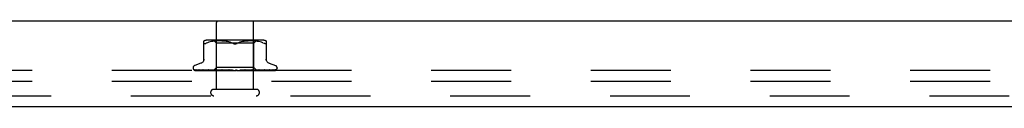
# Model space of a CAD drawing. Header units: inches. Extents: x 0 to 97.1, y 0 to 62.9.
# Tile 34 of 60: x 83.9 to 90.5, y 7.6 to 8.2. Entities that reach past the tile are written whole.
import ezdxf

# ---------------------------------------------------------------- set-up
doc = ezdxf.new("R2010")
doc.units = ezdxf.units.IN
doc.header["$LTSCALE"] = 5.342857
doc.header["$MEASUREMENT"] = 0
doc.linetypes.add('HIDDEN', pattern=[0.2, 0.1, -0.1])
doc.layers.add('DEFAULT_2', color=8, linetype='HIDDEN')
doc.layers.add('FRONT_COVER', color=7, linetype='CONTINUOUS')

msp = doc.modelspace()

# ---------------------------------------------------------------- linework, layer by layer
at = {"layer": 'DEFAULT_2', "color": 8, "linetype": 'HIDDEN'}
for p, q in [((93.615219, 7.867173), (69.765219, 7.867173)), ((93.615219, 7.792173), (69.765219, 7.792173))]:
    msp.add_line(p, q, dxfattribs=at)
at = {"layer": 'FRONT_COVER', "color": 3, "linetype": 'Continuous'}
for p, q in [((93.810219, 8.197173), (69.570219, 8.197173)), ((93.680219, 7.622173), (69.700219, 7.622173))]:
    msp.add_line(p, q, dxfattribs=at)
at = {"layer": 'FRONT_COVER', "color": 8, "linetype": 'HIDDEN'}
for p, q in [((85.232886, 7.740173), (85.232886, 8.187173)), ((85.480886, 7.740173), (85.480886, 8.187173)), ((85.148552, 7.934458), (85.148552, 8.063681)), ((85.171598, 8.051867), (85.163136, 8.048262)), ((85.180458, 8.054933), (85.171568, 8.051857)), ((85.536478, 8.069197), (85.177293, 8.069197)), ((85.189815, 8.057442), (85.18041, 8.054918)), ((85.199371, 8.059444), (85.189763, 8.057429)), ((85.208907, 8.060955), (85.19932, 8.059434)), ((85.218277, 8.062059), (85.208857, 8.060948)), ((85.231636, 8.049197), (85.211636, 8.069196)), ((85.227204, 8.062824), (85.218221, 8.062054)), ((85.235854, 8.063307), (85.227121, 8.062818)), ((85.482136, 8.049197), (85.231636, 8.049197)), ((85.231636, 7.886174), (85.231636, 8.049197)), ((85.244235, 8.063593), (85.235739, 8.063302)), ((85.252547, 8.063676), (85.244091, 8.06359)), ((85.260973, 8.063596), (85.252376, 8.063676)), ((85.26956, 8.063308), (85.260783, 8.0636)), ((85.278446, 8.062805), (85.269361, 8.063317)), ((85.287544, 8.062021), (85.278251, 8.062818)), ((85.296857, 8.060913), (85.287363, 8.062039)), ((85.306248, 8.059411), (85.296703, 8.060934)), ((85.315629, 8.057447), (85.306128, 8.059433)), ((85.324852, 8.054972), (85.315545, 8.057467)), ((85.333701, 8.051909), (85.342303, 8.048262)), ((85.380071, 8.051909), (85.371469, 8.048262)), ((85.388967, 8.054986), (85.38005, 8.051901)), ((85.398226, 8.057467), (85.388919, 8.054972)), ((85.407644, 8.059433), (85.398143, 8.057447)), ((85.417068, 8.060934), (85.407523, 8.059411)), ((85.426408, 8.062039), (85.416914, 8.060913)), ((85.435521, 8.062818), (85.426228, 8.062021)), ((85.444411, 8.063317), (85.435325, 8.062805)), ((85.452988, 8.0636), (85.444212, 8.063308)), ((85.461395, 8.063676), (85.452799, 8.063596)), ((85.469681, 8.06359), (85.461225, 8.063676)), ((85.478033, 8.063302), (85.469536, 8.063593)), ((85.48665, 8.062818), (85.477918, 8.063307)), ((85.482136, 8.049197), (85.502136, 8.069196)), ((85.482136, 7.886174), (85.482136, 8.049197)), ((85.495551, 8.062054), (85.486568, 8.062824)), ((85.504914, 8.060948), (85.495495, 8.062059)), ((85.514452, 8.059434), (85.504864, 8.060955)), ((85.524009, 8.057429), (85.514401, 8.059444)), ((85.533362, 8.054918), (85.523956, 8.057442)), ((85.542204, 8.051857), (85.533314, 8.054933)), ((85.542174, 8.051867), (85.550636, 8.048262)), ((85.565219, 8.063681), (85.565219, 7.934458)), ((85.128894, 7.914724), (85.086602, 7.899331)), ((85.584878, 7.914724), (85.62717, 7.899331)), ((85.075636, 7.883669), (85.075636, 7.882839)), ((85.082984, 7.870601), (85.083648, 7.870116)), ((85.15422, 7.868815), (85.085255, 7.869816)), ((85.086673, 7.867173), (85.361226, 7.867173)), ((85.139185, 7.869141), (85.09448, 7.869816)), ((85.095329, 7.869803), (85.096534, 7.869133)), ((85.113202, 7.869815), (85.112739, 7.869855)), ((85.229515, 7.867959), (85.113197, 7.869816)), ((85.17651, 7.868815), (85.116085, 7.869816)), ((85.18182, 7.868507), (85.139185, 7.869141)), ((85.14071, 7.869815), (85.140641, 7.86982)), ((85.14065, 7.86982), (85.146722, 7.869048)), ((85.140735, 7.869815), (85.14071, 7.869815)), ((85.244326, 7.867959), (85.140731, 7.869815)), ((85.144625, 7.869815), (85.14457, 7.869817)), ((85.214098, 7.867959), (85.153935, 7.868815)), ((85.219316, 7.867959), (85.161837, 7.868815)), ((85.262806, 7.867958), (85.176091, 7.869815)), ((85.176095, 7.869814), (85.176226, 7.869805)), ((85.224683, 7.868814), (85.180857, 7.869815)), ((85.187505, 7.868605), (85.195584, 7.867785)), ((85.195584, 7.867785), (85.201877, 7.867173)), ((85.212635, 7.867173), (85.231636, 7.886174)), ((85.214098, 7.86796), (85.214022, 7.867936)), ((85.214046, 7.86796), (85.214073, 7.867936)), ((85.285045, 7.867957), (85.218008, 7.869814)), ((85.218009, 7.869814), (85.218262, 7.869798)), ((85.218269, 7.869797), (85.230797, 7.868599)), ((85.219317, 7.86796), (85.219135, 7.867936)), ((85.219164, 7.86796), (85.219286, 7.867936)), ((85.256458, 7.868813), (85.223477, 7.869814)), ((85.263219, 7.867958), (85.224683, 7.868814)), ((85.229515, 7.86796), (85.229226, 7.867936)), ((85.229266, 7.867959), (85.229472, 7.867936)), ((85.230797, 7.868599), (85.239615, 7.867781)), ((85.482136, 7.886174), (85.231636, 7.886174)), ((85.238068, 7.867173), (85.243931, 7.867936)), ((85.239615, 7.867781), (85.246345, 7.867173)), ((85.244326, 7.867959), (85.243931, 7.867936)), ((85.243989, 7.867959), (85.244263, 7.867936)), ((85.249382, 7.867173), (85.244263, 7.867936)), ((85.255696, 7.867173), (85.262718, 7.867936)), ((85.285523, 7.867957), (85.256458, 7.868813)), ((85.263219, 7.867959), (85.262718, 7.867936)), ((85.262805, 7.867958), (85.263125, 7.867936)), ((85.269527, 7.867173), (85.263125, 7.867936)), ((85.264993, 7.869811), (85.265257, 7.869794)), ((85.309932, 7.867955), (85.264997, 7.869811)), ((85.265285, 7.869792), (85.272031, 7.869184)), ((85.285034, 7.869135), (85.270989, 7.869809)), ((85.272031, 7.869184), (85.282669, 7.868236)), ((85.276981, 7.867173), (85.284909, 7.867936)), ((85.282669, 7.868236), (85.286844, 7.867868)), ((85.285151, 7.867953), (85.284909, 7.867936)), ((85.298543, 7.8685), (85.285034, 7.869135)), ((85.285045, 7.867958), (85.285375, 7.867936)), ((85.285523, 7.867957), (85.285151, 7.867953)), ((85.29283, 7.867173), (85.285375, 7.867936)), ((85.286844, 7.867868), (85.290408, 7.867555)), ((85.290408, 7.867555), (85.293449, 7.86729)), ((85.293449, 7.86729), (85.294798, 7.867173)), ((85.310469, 7.867954), (85.298543, 7.8685)), ((85.301153, 7.867173), (85.309702, 7.867936)), ((85.310469, 7.867954), (85.309702, 7.867936)), ((85.309932, 7.867955), (85.31021, 7.867936)), ((85.318448, 7.867173), (85.31021, 7.867936)), ((85.345456, 7.867173), (85.315518, 7.869792)), ((85.327387, 7.869098), (85.321989, 7.869767)), ((85.32734, 7.867173), (85.336199, 7.867936)), ((85.332674, 7.868467), (85.327387, 7.869098)), ((85.337416, 7.867921), (85.332674, 7.868467)), ((85.354595, 7.867173), (85.363445, 7.867936)), ((85.360414, 7.867173), (85.36079, 7.867367)), ((85.362432, 7.868149), (85.362501, 7.868208)), ((85.362579, 7.868273), (85.362666, 7.868344)), ((85.372876, 7.867173), (85.363982, 7.867936)), ((85.367081, 7.867173), (85.626923, 7.867173)), ((85.381933, 7.867173), (85.390453, 7.867936)), ((85.398438, 7.868493), (85.390071, 7.867947)), ((85.39065, 7.867951), (85.390453, 7.867936)), ((85.423871, 7.869806), (85.39065, 7.86795)), ((85.399719, 7.867173), (85.390976, 7.867936)), ((85.423672, 7.869792), (85.393812, 7.867173)), ((85.407885, 7.869127), (85.398438, 7.868493)), ((85.417668, 7.869801), (85.407885, 7.869127)), ((85.408365, 7.867173), (85.416248, 7.867936)), ((85.416056, 7.867957), (85.416737, 7.867936)), ((85.439969, 7.868812), (85.416057, 7.867956)), ((85.416564, 7.867957), (85.416248, 7.867936)), ((85.472804, 7.869813), (85.416564, 7.867957)), ((85.425013, 7.867173), (85.416737, 7.867936)), ((85.423681, 7.869792), (85.423881, 7.869807)), ((85.432937, 7.867173), (85.439898, 7.867936)), ((85.43978, 7.867958), (85.440336, 7.867936)), ((85.473735, 7.868814), (85.439781, 7.867958)), ((85.440227, 7.867958), (85.439898, 7.867936)), ((85.467052, 7.869812), (85.439969, 7.868812)), ((85.517453, 7.869815), (85.440228, 7.867958)), ((85.447845, 7.867173), (85.440336, 7.867936)), ((85.443595, 7.867173), (85.459535, 7.868598)), ((85.45476, 7.867173), (85.460547, 7.867936)), ((85.459535, 7.868598), (85.472526, 7.869795)), ((85.46047, 7.867959), (85.460918, 7.867936)), ((85.487947, 7.868506), (85.460471, 7.867959)), ((85.460847, 7.867959), (85.460547, 7.867936)), ((85.556266, 7.869815), (85.460847, 7.867959)), ((85.46739, 7.867173), (85.460918, 7.867936)), ((85.472531, 7.869795), (85.472813, 7.869813)), ((85.473046, 7.867173), (85.47745, 7.867936)), ((85.512313, 7.869814), (85.473735, 7.868814)), ((85.477398, 7.867959), (85.477741, 7.867936)), ((85.587855, 7.869816), (85.477399, 7.867959)), ((85.477692, 7.867959), (85.47745, 7.867936)), ((85.482941, 7.867173), (85.477741, 7.867936)), ((85.500377, 7.867933), (85.482136, 7.886174)), ((85.535944, 7.869484), (85.487947, 7.868506)), ((85.489959, 7.86796), (85.490195, 7.867936)), ((85.507089, 7.868214), (85.48996, 7.867959)), ((85.490161, 7.86796), (85.489995, 7.867936)), ((85.490262, 7.867173), (85.501005, 7.868185)), ((85.546147, 7.869141), (85.492429, 7.868214)), ((85.556649, 7.868815), (85.497703, 7.867959)), ((85.497703, 7.86796), (85.497831, 7.867936)), ((85.497805, 7.86796), (85.49773, 7.867936)), ((85.515638, 7.868214), (85.497806, 7.867959)), ((85.560618, 7.868815), (85.50035, 7.867959)), ((85.501098, 7.867173), (85.50035, 7.86796)), ((85.500356, 7.867954), (85.500373, 7.867936)), ((85.501005, 7.868185), (85.50964, 7.869032)), ((85.56622, 7.869141), (85.506626, 7.868214)), ((85.50964, 7.869032), (85.517239, 7.8698)), ((85.517246, 7.869801), (85.517449, 7.869814)), ((85.589883, 7.869485), (85.52637, 7.868506)), ((85.532131, 7.867173), (85.53813, 7.867788)), ((85.551915, 7.869815), (85.535944, 7.869484)), ((85.623927, 7.869816), (85.535947, 7.868507)), ((85.584447, 7.869816), (85.546147, 7.869141)), ((85.556229, 7.869811), (85.556261, 7.869815)), ((85.629453, 7.869816), (85.560618, 7.868815)), ((85.608743, 7.869816), (85.56622, 7.869141)), ((85.62512, 7.869816), (85.579481, 7.869141)), ((85.588106, 7.869834), (85.58785, 7.869815)), ((85.611085, 7.869816), (85.589883, 7.869485)), ((85.638136, 7.883669), (85.638136, 7.882839)), ((85.214886, 7.740173), (85.498886, 7.740173)), ((69.700219, 7.697173), (93.680219, 7.697173))]:
    msp.add_line(p, q, dxfattribs=at)
for points in [[(85.155833, 8.045351), (85.154014, 8.044955), (85.15246, 8.044821), (85.15115, 8.044955), (85.15008, 8.045351), (85.149267, 8.046027), (85.148739, 8.046999), (85.148552, 8.048262)], [(85.155833, 8.045351), (85.157938, 8.046027), (85.160377, 8.046999), (85.163136, 8.048262)], [(85.342303, 8.048262), (85.333722, 8.051901), (85.324804, 8.054986)], [(85.356886, 8.044824), (85.354499, 8.044911), (85.352061, 8.045195), (85.349584, 8.04568), (85.347109, 8.046356), (85.344675, 8.047215), (85.342303, 8.048262)], [(85.342303, 8.048262), (85.343559, 8.047682), (85.344883, 8.04714), (85.34628, 8.046629), (85.347733, 8.046165), (85.349231, 8.045761), (85.350762, 8.045423), (85.352317, 8.045158), (85.353871, 8.044969), (85.355392, 8.044858), (85.356886, 8.044824)], [(85.356886, 8.044824), (85.358794, 8.044882), (85.360716, 8.045058), (85.362652, 8.045357), (85.364563, 8.045766), (85.366418, 8.046281), (85.3682, 8.046879), (85.369882, 8.047537), (85.371469, 8.048262)], [(85.371469, 8.048262), (85.369094, 8.047214), (85.366659, 8.046354), (85.364183, 8.045678), (85.361706, 8.045195), (85.359269, 8.044911), (85.356886, 8.044824)], [(85.562622, 8.044955), (85.561312, 8.044821), (85.559758, 8.044955), (85.557939, 8.045351), (85.555834, 8.046027), (85.553394, 8.046999), (85.550636, 8.048262)], [(85.562622, 8.044955), (85.563692, 8.045351), (85.564505, 8.046027)], [(85.565219, 8.048262), (85.565033, 8.046999), (85.564505, 8.046027)], [(85.148552, 7.942302), (85.148319, 7.938631), (85.147615, 7.934967), (85.146442, 7.931413), (85.144818, 7.928025), (85.142771, 7.924872), (85.140338, 7.922015), (85.137575, 7.919502), (85.134539, 7.917381), (85.131279, 7.915671), (85.129361, 7.914894)], [(85.58441, 7.914894), (85.582493, 7.915671), (85.579233, 7.917381), (85.576196, 7.919502), (85.573434, 7.922015), (85.571001, 7.924872), (85.568954, 7.928025), (85.56733, 7.931413), (85.566156, 7.934967), (85.565452, 7.938631), (85.565219, 7.942302)], [(85.085259, 7.869815), (85.084628, 7.869856), (85.084022, 7.869958), (85.08346, 7.870111), (85.082958, 7.8703), (85.082526, 7.870508)], [(85.082534, 7.870503), (85.08341, 7.870059), (85.084709, 7.86948), (85.086084, 7.868947), (85.087537, 7.868453), (85.089074, 7.867989), (85.090706, 7.867553), (85.09233, 7.867173)], [(85.082949, 7.870627), (85.082932, 7.870638), (85.082984, 7.870601)], [(85.085856, 7.869815), (85.085426, 7.869836), (85.084829, 7.869917), (85.08428, 7.870046), (85.083802, 7.870206), (85.083418, 7.87037), (85.083139, 7.870513), (85.082981, 7.870607), (85.082949, 7.870627)], [(85.083648, 7.870116), (85.083994, 7.869869), (85.08439, 7.869596), (85.084826, 7.869308), (85.085302, 7.869008), (85.085815, 7.868702), (85.086363, 7.868397), (85.086945, 7.868094), (85.087559, 7.867801), (85.088205, 7.86752), (85.08888, 7.867256), (85.089113, 7.867173)], [(85.084696, 7.868008), (85.084832, 7.867939), (85.085704, 7.867542), (85.086673, 7.867173)], [(85.094485, 7.869815), (85.094049, 7.86984), (85.093567, 7.869912), (85.093359, 7.869959)], [(85.093363, 7.869959), (85.094749, 7.869619), (85.096765, 7.869152), (85.098854, 7.868702), (85.101009, 7.868269), (85.103231, 7.867852), (85.105518, 7.867453), (85.107245, 7.867173)], [(85.094929, 7.870027), (85.094873, 7.870047), (85.094825, 7.870066), (85.094892, 7.870034), (85.095065, 7.869945), (85.095329, 7.869803)], [(85.096256, 7.869815), (85.095813, 7.869841), (85.095366, 7.869909), (85.095051, 7.869987), (85.094929, 7.870027)], [(85.161837, 7.868815), (85.117791, 7.869485), (85.096255, 7.869816)], [(85.096534, 7.869133), (85.09703, 7.868864), (85.097562, 7.868585), (85.098125, 7.868303), (85.098717, 7.868021), (85.099337, 7.867746), (85.099983, 7.867481), (85.100654, 7.867231), (85.100821, 7.867173)], [(85.112746, 7.869855), (85.114721, 7.869527), (85.117538, 7.869076), (85.120392, 7.868639), (85.123275, 7.868218), (85.126187, 7.86781), (85.129121, 7.867419), (85.131064, 7.867173)], [(85.115582, 7.869867), (85.115577, 7.869868), (85.115645, 7.869846), (85.115839, 7.869773), (85.116151, 7.86964), (85.116562, 7.869452), (85.117057, 7.869215), (85.118253, 7.868634)], [(85.116083, 7.869815), (85.115831, 7.869829), (85.115633, 7.869856), (85.115582, 7.869867)], [(85.118253, 7.868634), (85.118936, 7.86831), (85.119663, 7.867981), (85.120429, 7.867655), (85.121232, 7.867343), (85.12171, 7.867173)], [(85.14457, 7.869817), (85.144576, 7.869816), (85.144702, 7.869792), (85.144979, 7.869715), (85.145395, 7.869572), (85.145921, 7.869363), (85.14652, 7.869104), (85.147183, 7.868805), (85.147894, 7.868479), (85.148656, 7.868133), (85.149482, 7.867774), (85.150362, 7.867418), (85.151025, 7.867173)], [(85.214383, 7.868506), (85.162049, 7.869484), (85.144628, 7.869815)], [(85.146722, 7.869048), (85.150268, 7.868615), (85.153802, 7.868197), (85.157324, 7.867793), (85.162984, 7.867173)], [(85.176234, 7.869805), (85.179215, 7.869481), (85.187505, 7.868605)], [(85.180855, 7.869814), (85.181046, 7.869799), (85.181361, 7.869746), (85.18179, 7.869639), (85.182313, 7.86947), (85.182911, 7.869245), (85.183556, 7.868976), (85.184241, 7.868673), (85.185691, 7.868012)], [(85.185691, 7.868012), (85.186455, 7.867675), (85.187244, 7.867348), (85.1877, 7.867173)], [(85.212707, 7.867173), (85.212987, 7.867365), (85.213299, 7.867556), (85.213644, 7.867746), (85.214022, 7.867936)], [(85.213009, 7.867173), (85.213323, 7.867446), (85.213583, 7.867662), (85.213792, 7.867821), (85.213945, 7.867921), (85.214038, 7.867959), (85.214046, 7.86796)], [(85.213644, 7.867173), (85.21385, 7.867446), (85.214, 7.867662), (85.214093, 7.867821), (85.214128, 7.867921), (85.214104, 7.867959), (85.214098, 7.86796)], [(85.214447, 7.867173), (85.214303, 7.867365), (85.214193, 7.867556), (85.214116, 7.867746), (85.214073, 7.867936)], [(85.216179, 7.867173), (85.216871, 7.867365), (85.217595, 7.867556), (85.218349, 7.867746), (85.219135, 7.867936)], [(85.217575, 7.867173), (85.217984, 7.867446), (85.218346, 7.867662), (85.218663, 7.867821), (85.218928, 7.867921), (85.219135, 7.867959), (85.219164, 7.86796)], [(85.221335, 7.867173), (85.220773, 7.867365), (85.220244, 7.867556), (85.219748, 7.867746), (85.219286, 7.867936)], [(85.219455, 7.867173), (85.219547, 7.867446), (85.219581, 7.867662), (85.219554, 7.867821), (85.21947, 7.867921), (85.219317, 7.86796)], [(85.223468, 7.869813), (85.223595, 7.869807), (85.224044, 7.869756), (85.224594, 7.869643), (85.225224, 7.869459), (85.225906, 7.869212), (85.226624, 7.868913), (85.227355, 7.868581)], [(85.224735, 7.867173), (85.225816, 7.867365), (85.226925, 7.867556), (85.228061, 7.867746), (85.229226, 7.867936)], [(85.227175, 7.867173), (85.227666, 7.867446), (85.228116, 7.867662), (85.22853, 7.867821), (85.228898, 7.867921), (85.229211, 7.867959), (85.229266, 7.867959)], [(85.227355, 7.868581), (85.228835, 7.867872), (85.229585, 7.867523), (85.230394, 7.867173)], [(85.233122, 7.867173), (85.232162, 7.867365), (85.231233, 7.867556), (85.230337, 7.867746), (85.229472, 7.867936)], [(85.230234, 7.867173), (85.230208, 7.867446), (85.230124, 7.867662), (85.229979, 7.867821), (85.229779, 7.867921), (85.229515, 7.86796)], [(85.241464, 7.867173), (85.242018, 7.867446), (85.24254, 7.867662), (85.243036, 7.867821), (85.243493, 7.867921), (85.243901, 7.867959), (85.243989, 7.867959)], [(85.24559, 7.867173), (85.245447, 7.867446), (85.245249, 7.867662), (85.244991, 7.867821), (85.244683, 7.867921), (85.244326, 7.867959)], [(85.259924, 7.867173), (85.260526, 7.867447), (85.261101, 7.867663), (85.261654, 7.867821), (85.262178, 7.86792), (85.262667, 7.867958), (85.262805, 7.867958)], [(85.264969, 7.867173), (85.264714, 7.867446), (85.264408, 7.867662), (85.264047, 7.867821), (85.263641, 7.867921), (85.263219, 7.867959)], [(85.270971, 7.869809), (85.271571, 7.86975), (85.272244, 7.869615), (85.272947, 7.869405), (85.273636, 7.869144), (85.274306, 7.868846), (85.274945, 7.868529), (85.275558, 7.868205), (85.276155, 7.867882), (85.276749, 7.867565), (85.277354, 7.867258), (85.277531, 7.867173)], [(85.281889, 7.867173), (85.282508, 7.867446), (85.283116, 7.867662), (85.283719, 7.867821), (85.284303, 7.867921), (85.284853, 7.867959), (85.285045, 7.867958)], [(85.28767, 7.867173), (85.287342, 7.867427), (85.286975, 7.867633), (85.286566, 7.86779), (85.286123, 7.867898), (85.285652, 7.867952), (85.285523, 7.867957)], [(85.306565, 7.867173), (85.307183, 7.867446), (85.307801, 7.867662), (85.308426, 7.867821), (85.309042, 7.867921), (85.309635, 7.867959), (85.309932, 7.867955)], [(85.312872, 7.867173), (85.312425, 7.867446), (85.311942, 7.867662), (85.311416, 7.867821), (85.310861, 7.867921), (85.310469, 7.867954)], [(85.321902, 7.869776), (85.322328, 7.869714), (85.322992, 7.86956), (85.323631, 7.869346), (85.32421, 7.869099), (85.324734, 7.868832), (85.325199, 7.868561), (85.325621, 7.868293), (85.326014, 7.868028), (85.326389, 7.867771), (85.326757, 7.867523), (85.327143, 7.867275), (85.327313, 7.867173)], [(85.333059, 7.867173), (85.333654, 7.867446), (85.33426, 7.867662), (85.334885, 7.867821), (85.335511, 7.867921), (85.336125, 7.867959), (85.336731, 7.867936)], [(85.337416, 7.867921), (85.336813, 7.867959), (85.336199, 7.867936)], [(85.339666, 7.867173), (85.339145, 7.867446), (85.338597, 7.867662), (85.338016, 7.867821), (85.337416, 7.867921)], [(85.363165, 7.868712), (85.36287, 7.868518), (85.362481, 7.868275), (85.362075, 7.868036), (85.361649, 7.8678), (85.361202, 7.867568), (85.36079, 7.867367)], [(85.36079, 7.867367), (85.360965, 7.867446), (85.361537, 7.867662), (85.362138, 7.867821), (85.362753, 7.867921), (85.363365, 7.867959), (85.363982, 7.867936)], [(85.361226, 7.867173), (85.361474, 7.867342), (85.361675, 7.867491), (85.36184, 7.867624), (85.361959, 7.867725), (85.362045, 7.867802), (85.362101, 7.867852)], [(85.362101, 7.867852), (85.362225, 7.867965), (85.362269, 7.868005), (85.362318, 7.868049)], [(85.362187, 7.867935), (85.362224, 7.867965), (85.362441, 7.868155)], [(85.362441, 7.868155), (85.362625, 7.86831), (85.362864, 7.868498), (85.363165, 7.868712)], [(85.362762, 7.86842), (85.362868, 7.868501), (85.362986, 7.868588), (85.363118, 7.86868), (85.363176, 7.86872)], [(85.363177, 7.86872), (85.36351, 7.868929), (85.363918, 7.869151), (85.364385, 7.869361), (85.364906, 7.869545), (85.365476, 7.86969), (85.366073, 7.869782), (85.366665, 7.869816), (85.367251, 7.869792)], [(85.367081, 7.867173), (85.366506, 7.867446), (85.365914, 7.867662), (85.365298, 7.867821), (85.364675, 7.867921), (85.364059, 7.867959), (85.363445, 7.867936)], [(85.387642, 7.867173), (85.388128, 7.867446), (85.388646, 7.867662), (85.389202, 7.867821), (85.389782, 7.867921), (85.39007, 7.867948)], [(85.39007, 7.867948), (85.390371, 7.867959), (85.390976, 7.867936)], [(85.394129, 7.867173), (85.393519, 7.867446), (85.392904, 7.867662), (85.392276, 7.867821), (85.391652, 7.867921), (85.391046, 7.867959), (85.39065, 7.867951)], [(85.411558, 7.867173), (85.411817, 7.867312), (85.412325, 7.8676), (85.413319, 7.868189)], [(85.413319, 7.868189), (85.413835, 7.868487), (85.414382, 7.868781), (85.414971, 7.869066), (85.415596, 7.869324), (85.416259, 7.869545), (85.416925, 7.869704), (85.417562, 7.869792), (85.417708, 7.869803)], [(85.413758, 7.867173), (85.414162, 7.867446), (85.414607, 7.867662), (85.415098, 7.867821), (85.415622, 7.867921), (85.416056, 7.867957)], [(85.41983, 7.867173), (85.419209, 7.867446), (85.418592, 7.867662), (85.417976, 7.867821), (85.417373, 7.867921), (85.416799, 7.867959), (85.416564, 7.867957)], [(85.437819, 7.867173), (85.438126, 7.867446), (85.438482, 7.867662), (85.43889, 7.867821), (85.43934, 7.867921), (85.43978, 7.867958)], [(85.443256, 7.867173), (85.442645, 7.867446), (85.442051, 7.867662), (85.441467, 7.867821), (85.440907, 7.867921), (85.440386, 7.867959), (85.440227, 7.867958)], [(85.458954, 7.867173), (85.459154, 7.867446), (85.459407, 7.867662), (85.459718, 7.867821), (85.460077, 7.867921), (85.46047, 7.867959)], [(85.460257, 7.867173), (85.4609, 7.867467), (85.461568, 7.867794)], [(85.463561, 7.867173), (85.462982, 7.867446), (85.462431, 7.867662), (85.461901, 7.867821), (85.461405, 7.867921), (85.460956, 7.867959), (85.460847, 7.867959)], [(85.461568, 7.867794), (85.46292, 7.868473), (85.463618, 7.868808), (85.464335, 7.869121), (85.465051, 7.869392), (85.465756, 7.869607), (85.466403, 7.869745), (85.466954, 7.869806), (85.467064, 7.869812)], [(85.476401, 7.867173), (85.476485, 7.867446), (85.476628, 7.867662), (85.47683, 7.867821), (85.477085, 7.867921), (85.477398, 7.867959)], [(85.48001, 7.867173), (85.479485, 7.867446), (85.478996, 7.867662), (85.47854, 7.867821), (85.478125, 7.867921), (85.477764, 7.867959), (85.477692, 7.867959)], [(85.487133, 7.867173), (85.487898, 7.867365), (85.48863, 7.867556), (85.489329, 7.867746), (85.489995, 7.867936)], [(85.489528, 7.867173), (85.489494, 7.867446), (85.48952, 7.867662), (85.489606, 7.867821), (85.489748, 7.867921), (85.489959, 7.86796)], [(85.492009, 7.867173), (85.491556, 7.867446), (85.491148, 7.867662), (85.490782, 7.867821), (85.490464, 7.867921), (85.490203, 7.867959), (85.490161, 7.86796)], [(85.493935, 7.867173), (85.493044, 7.867365), (85.492124, 7.867556), (85.491174, 7.867746), (85.490195, 7.867936)], [(85.496513, 7.867173), (85.496868, 7.867365), (85.497189, 7.867556), (85.497476, 7.867746), (85.49773, 7.867936)], [(85.497861, 7.867173), (85.49771, 7.867446), (85.497619, 7.867662), (85.497585, 7.867821), (85.49761, 7.867921), (85.497703, 7.86796)], [(85.499124, 7.867173), (85.49876, 7.867446), (85.498448, 7.867662), (85.498184, 7.867821), (85.497974, 7.867921), (85.497823, 7.867959), (85.497805, 7.86796)], [(85.499977, 7.867173), (85.499488, 7.867365), (85.498968, 7.867556), (85.498416, 7.867746), (85.497831, 7.867936)], [(85.500846, 7.867173), (85.500778, 7.867365), (85.500677, 7.867556), (85.500542, 7.867746), (85.500373, 7.867936)], [(85.505384, 7.867173), (85.505538, 7.867233), (85.506384, 7.867588), (85.507205, 7.867958)], [(85.507205, 7.867958), (85.508795, 7.868694), (85.509555, 7.869027), (85.510283, 7.869319), (85.510947, 7.869547), (85.511527, 7.869704), (85.511992, 7.869787), (85.512315, 7.869814)], [(85.53813, 7.867788), (85.541913, 7.868191), (85.54573, 7.868609), (85.54958, 7.869041), (85.55622, 7.869811)], [(85.545252, 7.867173), (85.545783, 7.867372), (85.546616, 7.86771), (85.547412, 7.868057), (85.548887, 7.868724)], [(85.548887, 7.868724), (85.549566, 7.869027), (85.550194, 7.869292), (85.550763, 7.869511), (85.55124, 7.86967), (85.5516, 7.869765), (85.551828, 7.869806), (85.551915, 7.869814), (85.551917, 7.869814)], [(85.567697, 7.867173), (85.569752, 7.867411), (85.572981, 7.8678), (85.576211, 7.868205), (85.579432, 7.868625), (85.582644, 7.869059), (85.588097, 7.869833)], [(85.578398, 7.867173), (85.578633, 7.867256), (85.579536, 7.8676), (85.58039, 7.867958), (85.581178, 7.868311), (85.582562, 7.868957)], [(85.582562, 7.868957), (85.583155, 7.869231), (85.583686, 7.869468), (85.584122, 7.869648), (85.584309, 7.869718)], [(85.584309, 7.869718), (85.584437, 7.869763), (85.584623, 7.869819), (85.584677, 7.869832), (85.584593, 7.869822), (85.584449, 7.869815)], [(85.595689, 7.867173), (85.597519, 7.867432), (85.600137, 7.867826), (85.602711, 7.868237), (85.605236, 7.868663), (85.607711, 7.869104), (85.610131, 7.869559), (85.611813, 7.869891)], [(85.603614, 7.867173), (85.604245, 7.867399), (85.604975, 7.867689), (85.605676, 7.867991), (85.606342, 7.868299), (85.606973, 7.868606), (85.607563, 7.868903), (85.608589, 7.86943)], [(85.608589, 7.86943), (85.609005, 7.869641), (85.609341, 7.869805), (85.609566, 7.869906), (85.609623, 7.86993)], [(85.609623, 7.86993), (85.609653, 7.869941), (85.609599, 7.869925), (85.609411, 7.86988), (85.609088, 7.869834), (85.608745, 7.869815)], [(85.611814, 7.86989), (85.611543, 7.869846), (85.61108, 7.869815)], [(85.615132, 7.867173), (85.616781, 7.867488), (85.618733, 7.867898), (85.620601, 7.868329), (85.622389, 7.868779), (85.624099, 7.86925), (85.625725, 7.869743), (85.62683, 7.870107)], [(85.619987, 7.867173), (85.620643, 7.867414), (85.621359, 7.867707), (85.622042, 7.868016), (85.622687, 7.868333), (85.623295, 7.868653), (85.623862, 7.868969), (85.624384, 7.869275), (85.624859, 7.869563), (85.625616, 7.870034)], [(85.62596, 7.870244), (85.62599, 7.870261), (85.625995, 7.870265), (85.625875, 7.870208), (85.625633, 7.870113), (85.625275, 7.87), (85.624822, 7.869899), (85.624301, 7.869833), (85.623926, 7.869815)], [(85.626821, 7.870103), (85.626764, 7.870084), (85.626273, 7.869949), (85.625694, 7.869852), (85.625115, 7.869815)], [(85.625427, 7.867173), (85.626949, 7.867629), (85.628259, 7.8681), (85.629492, 7.868626), (85.630673, 7.869222), (85.631822, 7.869926), (85.632949, 7.870793), (85.633793, 7.871618)], [(85.625616, 7.870034), (85.625864, 7.870186), (85.62596, 7.870244)], [(85.626926, 7.867173), (85.627263, 7.867298), (85.627686, 7.867466), (85.628098, 7.867644), (85.628499, 7.867829), (85.628887, 7.86802), (85.629264, 7.868217), (85.629627, 7.868418), (85.629977, 7.868622), (85.630313, 7.868828), (85.630636, 7.869036), (85.630946, 7.869244), (85.631243, 7.869452), (85.631525, 7.869658), (85.631793, 7.869863), (85.632045, 7.870063), (85.632283, 7.870258), (85.632505, 7.870447), (85.63271, 7.870628), (85.632898, 7.870798), (85.633071, 7.870958), (85.633222, 7.871102), (85.633345, 7.871222)], [(85.633345, 7.871222), (85.633611, 7.871481), (85.633622, 7.871492), (85.6336, 7.871471), (85.633537, 7.871412), (85.633414, 7.871304), (85.633251, 7.87117), (85.63306, 7.871024), (85.632846, 7.870874), (85.632617, 7.870728), (85.632372, 7.870586), (85.632111, 7.87045), (85.631836, 7.870324), (85.631546, 7.870208), (85.631244, 7.870104), (85.630932, 7.870014), (85.630611, 7.86994), (85.630281, 7.869882), (85.629945, 7.869842), (85.629605, 7.869819), (85.629449, 7.869815)]]:
    msp.add_lwpolyline(points, dxfattribs=at)
for centre, radius, start, end in [((85.242886, 8.187173), 0.01, 89.9999973, 180), ((85.470886, 8.187173), 0.01, 0, 90.0000027), ((85.177293, 7.991619), 0.077578, 90, 112.0760652), ((85.536478, 7.991619), 0.077578, 67.9239348, 90), ((85.092302, 7.883669), 0.016667, 110, 180), ((85.092302, 7.882839), 0.016667, 180, 242.8512306), ((85.621469, 7.883669), 0.016667, 0, 70), ((85.621469, 7.882839), 0.016667, 317.7646594, 360), ((85.214886, 7.718673), 0.0215, 89.9999993, 270.0000001), ((85.498886, 7.718673), 0.0215, 269.9999999, 90.0000007)]:
    msp.add_arc(centre, radius, start, end, dxfattribs=at)

doc.saveas('drawing.dxf')
